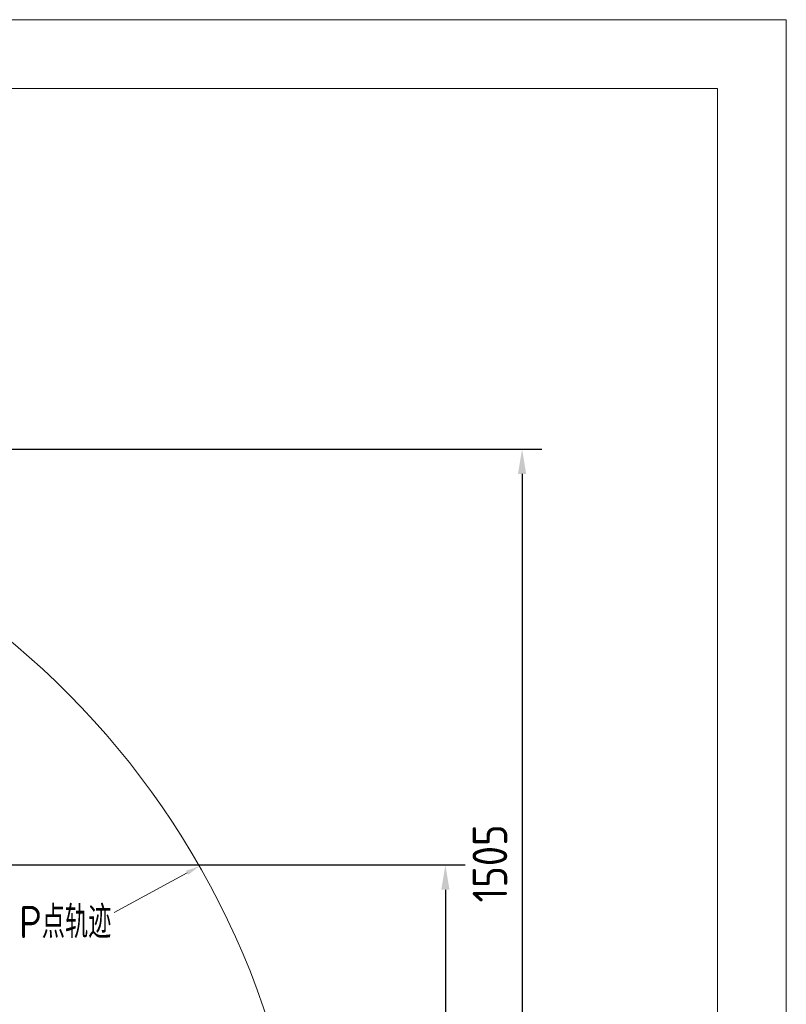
# Model space of a CAD drawing. Header units: millimetres. Extents: x 19214 to 26510, y -7957 to -532.
# Tile 150 of 150: x 23098 to 24491, y -2321 to -532. Entities that reach past the tile are written whole.
import ezdxf

# ---------------------------------------------------------------- set-up
doc = ezdxf.new("R2010")
doc.units = ezdxf.units.MM
doc.header["$LTSCALE"] = 0.3175
for name, color, linetype, lineweight in [('1轮廓实线层', 7, 'Continuous', 18), ('2细线层', 4, 'Continuous', 13), ('7标注层', 4, 'Continuous', 13), ('图框层', 7, 'Continuous', 18), ('细实线', 1, 'Continuous', 20)]:
    doc.layers.add(name, color=color, linetype=linetype, lineweight=lineweight)
doc.styles.add('标准汉字', font='gbenor.shx', dxfattribs={"bigfont": 'gbcbig.shx'})
doc.dimstyles.new('M1：18', dxfattribs={"dimscale": 18, "dimtxt": 3.5, "dimasz": 2.5, "dimexe": 2, "dimexo": 0, "dimgap": 1.5, "dimtad": 1, "dimdec": 1, "dimdsep": 46, "dimtxsty": '标准汉字', "dimcen": 5, "dimdle": 5, "dimclrd": 1, "dimclre": 1, "dimclrt": 256, "dimadec": 4, "dimazin": 2, "dimtfac": 1, "dimtdec": 1, "dimtmove": 0, "dimatfit": 3, "dimfxl": 1, "dimtolj": 1, "dimarcsym": 0})

# ---------------------------------------------------------------- blocks, each defined once
blk = doc.blocks.new('*D30')
at = {"layer": '7标注层', "color": 1, "lineweight": -2, "ltscale": 10, "transparency": 16777216}
for p, q in [((22118, -1312.6), (24046.5, -1312.6)), ((24010.5, -1357.6), (24010.5, -2772.5)), ((23623.2, -2817.5), (24046.5, -2817.5))]:
    blk.add_line(p, q, dxfattribs=at)
at = {"layer": '7标注层', "color": 1, "transparency": 16777216}
for points in [[(24018, -1357.6), (24003, -1357.6), (24010.5, -1312.6)], [(24003, -2772.5), (24018, -2772.5), (24010.5, -2817.5)]]:
    blk.add_solid(points, dxfattribs=at)
at = {"layer": 'Defpoints', "color": 0, "transparency": 16777216}
for p in [(22118, -1312.6), (23623.2, -2817.5), (24010.5, -2817.5)]:
    blk.add_point(p, dxfattribs=at)
at = {"layer": '7标注层', "transparency": 16777216, "insert": (23952, -2065.1), "char_height": 63, "attachment_point": 5, "rotation": 90, "style": '标准汉字'}
blk.add_mtext('\\A1;1505', dxfattribs=at)
blk = doc.blocks.new('*D32')
at = {"layer": '7标注层', "color": 1, "lineweight": -2, "ltscale": 10, "transparency": 16777216}
for p, q in [((21388.5, -2067.8), (23907.1, -2067.8)), ((23871.1, -2112.8), (23871.1, -2772.5)), ((23623, -2817.5), (23907.1, -2817.5))]:
    blk.add_line(p, q, dxfattribs=at)
at = {"layer": '7标注层', "color": 1, "transparency": 16777216}
for points in [[(23878.6, -2112.8), (23863.6, -2112.8), (23871.1, -2067.8)], [(23863.6, -2772.5), (23878.6, -2772.5), (23871.1, -2817.5)]]:
    blk.add_solid(points, dxfattribs=at)
at = {"layer": 'Defpoints', "color": 0, "transparency": 16777216}
for p in [(21388.5, -2067.8), (23623, -2817.5), (23871.1, -2817.5)]:
    blk.add_point(p, dxfattribs=at)
at = {"layer": '7标注层', "transparency": 16777216, "insert": (23812.6, -2442.7), "char_height": 63, "attachment_point": 5, "rotation": 90, "style": '标准汉字'}
blk.add_mtext('\\A1;749.7', dxfattribs=at)
blk = doc.blocks.new('ZwmFrameMain_A4^_^无分区图框^_^portrait')
at = {"layer": '1轮廓实线层'}
for q in [(0, 287), (180, 0)]:
    blk.add_line((180, 287), q, dxfattribs=at)
at = {"layer": '2细线层'}
for q in [(-25, 292), (185, -5)]:
    blk.add_line((185, 292), q, dxfattribs=at)

msp = doc.modelspace()

# ---------------------------------------------------------------- hatches: boundary and pattern name
at = {"layer": '细实线', "ltscale": 10}
msp.add_hatch(color=256, dxfattribs=at).paths.add_polyline_path([(23399.902, -2078.372), (23403.927, -2085.802), (23424.204, -2070.012)], flags=0)

# ---------------------------------------------------------------- linework, layer by layer
at = {"layer": '7标注层', "ltscale": 10}
msp.add_arc((22118.016, -2817.547), 1504.97, 298.995883, 183.004117, dxfattribs=at)
at = {"layer": '细实线', "ltscale": 10}
msp.add_line((23401.914, -2082.087), (23269.262, -2153.949), dxfattribs=at)

# ---------------------------------------------------------------- block references
at = {"layer": '图框层', "xscale": 25, "yscale": 25, "zscale": 25}
msp.add_blockref('ZwmFrameMain_A4^_^无分区图框^_^portrait', (19865.515, -7832.442), dxfattribs=at)

# ---------------------------------------------------------------- texts
at = {"layer": '细实线', "ltscale": 10, "insert": (23096.798, -2142.361), "char_height": 58.5, "width": 48707.52353, "attachment_point": 1, "style": '标准汉字'}
msp.add_mtext('P点轨迹', dxfattribs=at)

# ---------------------------------------------------------------- dimensions: what is measured, and where the dimension line sits
at = {"layer": '7标注层', "ltscale": 10}
for base, p1, p2, picture, middle in [((24010.52, -2817.547), (22118.016, -1312.577), (23623.204, -2817.547), '*D30', (23952.02, -2065.062)), ((23871.112, -2817.49), (21388.461, -2067.836), (23622.986, -2817.49), '*D32', (23812.612, -2442.663))]:
    dim = msp.add_linear_dim(base=base, p1=p1, p2=p2, angle=270, dimstyle='M1：18', override={"dimsah": 1, "dimtzin": 8}, dxfattribs=at)
    dim.commit()
    dim.dimension.update_dxf_attribs({"geometry": picture, "text_midpoint": middle})

doc.saveas('drawing.dxf')
